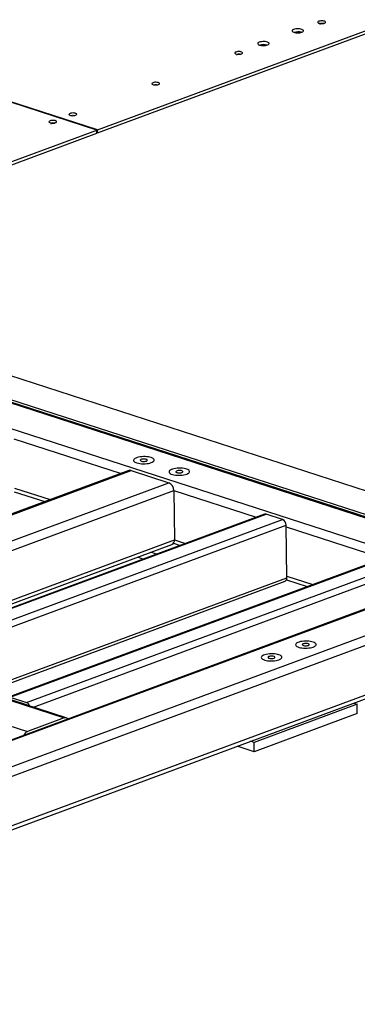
# Model space of a CAD drawing. Header units: millimetres. Extents: x 5 to 589, y 5 to 415.
# Tile 61 of 70: x 538 to 558, y 280 to 340. Entities that reach past the tile are written whole.
import ezdxf

# ---------------------------------------------------------------- set-up
doc = ezdxf.new("R2010")
doc.units = ezdxf.units.MM
doc.layers.add('TRAIT-FORT', color=4, linetype='Continuous', lineweight=25)

msp = doc.modelspace()

# ---------------------------------------------------------------- linework, layer by layer
at = {"layer": 'TRAIT-FORT', "color": 4, "linetype": 'Continuous', "lineweight": 25}
for p, q in [((542.648, 332.831), (573.187, 344.149)), ((542.651, 332.643), (573.19, 343.962)), ((542.614, 332.818), (522.71, 339.263)), ((542.648, 332.831), (522.745, 339.276)), ((490.5, 313.503), (542.614, 332.818)), ((542.616, 332.631), (542.614, 332.818)), ((542.651, 332.643), (542.648, 332.831)), ((490.502, 313.316), (542.616, 332.631)), ((542.651, 332.643), (542.616, 332.655)), ((569.525, 305.868), (524.895, 320.32)), ((524.899, 320.272), (569.264, 305.905)), ((570.836, 307.037), (528.412, 320.775)), ((568.751, 306.265), (526.328, 320.003)), ((524.977, 318.703), (564.74, 305.826)), ((537.575, 314.057), (544.079, 311.951)), ((544.554, 312.127), (521.276, 303.499)), ((521.411, 303.499), (544.688, 312.127)), ((544.688, 312.127), (546.989, 311.382)), ((523.712, 302.754), (546.989, 311.382)), ((524.332, 302.407), (547.282, 310.913)), ((537.591, 310.836), (539.448, 310.234)), ((537.614, 311.056), (539.776, 310.356)), ((547.282, 310.913), (547.321, 307.912)), ((547.282, 310.913), (552.294, 309.29)), ((501.431, 309.776), (540.619, 297.086)), ((540.747, 297.092), (501.559, 309.782)), ((552.785, 309.472), (529.507, 300.845)), ((529.608, 300.845), (552.885, 309.472)), ((553.892, 309.146), (552.885, 309.472)), ((499.207, 308.952), (538.395, 296.262)), ((530.614, 300.519), (553.892, 309.146)), ((531.027, 300.239), (554.111, 308.795)), ((554.153, 305.607), (554.111, 308.795)), ((554.113, 308.701), (560.024, 306.787)), ((528.674, 301.001), (547.321, 307.912)), ((529, 300.895), (547.172, 307.63)), ((547.264, 307.703), (547.663, 307.574)), ((547.321, 307.912), (547.991, 307.695)), ((546.237, 307.045), (545.894, 307.157)), ((560.514, 306.969), (537.237, 298.342)), ((537.337, 298.342), (560.615, 306.969)), ((538.344, 298.016), (561.622, 306.643)), ((545.43, 306.746), (545.087, 306.858)), ((564.74, 305.826), (488.028, 277.395)), ((569.264, 305.905), (490.329, 276.65)), ((538.757, 297.736), (561.841, 306.292)), ((564.476, 305.778), (487.894, 277.395)), ((569.835, 305.54), (490.622, 276.181)), ((535.64, 298.745), (554.153, 305.607)), ((535.885, 298.666), (554.042, 305.395)), ((554.129, 305.48), (555.393, 305.071)), ((554.152, 305.7), (555.721, 305.192)), ((569.874, 302.539), (490.661, 273.181)), ((490.512, 272.899), (569.578, 302.203)), ((537.337, 298.342), (538.344, 298.016)), ((538.346, 297.875), (537.339, 298.201)), ((558.414, 297.915), (552.16, 295.597)), ((558.198, 297.985), (558.414, 297.915)), ((558.421, 297.352), (558.414, 297.915)), ((540.619, 297.086), (538.395, 296.262)), ((558.421, 297.352), (552.168, 295.034)), ((552.16, 295.597), (551.944, 295.667)), ((552.168, 295.034), (551.137, 295.368)), ((552.168, 295.034), (552.16, 295.597))]:
    msp.add_line(p, q, dxfattribs=at)
at = {"layer": 'TRAIT-FORT', "color": 4, "linetype": 'Continuous', "lineweight": 25, "flags": 128}
for points in [[(556.433, 339.321), (556.473, 339.34), (556.495, 339.362), (556.498, 339.385), (556.483, 339.408), (556.45, 339.428), (556.402, 339.443), (556.343, 339.453), (556.277, 339.457), (556.211, 339.454), (556.148, 339.445), (556.095, 339.43), (556.056, 339.411), (556.034, 339.389), (556.03, 339.366), (556.046, 339.343), (556.079, 339.323), (556.127, 339.308), (556.186, 339.298), (556.252, 339.294), (556.318, 339.297), (556.38, 339.306), (556.433, 339.321)], [(555.066, 338.769), (555.113, 338.791), (555.146, 338.816), (555.162, 338.843), (555.161, 338.87), (555.142, 338.896), (555.107, 338.92), (555.057, 338.941), (554.995, 338.956), (554.924, 338.967), (554.847, 338.972), (554.769, 338.97), (554.693, 338.963), (554.623, 338.95), (554.562, 338.932), (554.514, 338.91), (554.482, 338.885), (554.466, 338.858), (554.467, 338.831), (554.486, 338.805), (554.521, 338.781), (554.571, 338.76), (554.633, 338.744), (554.704, 338.734), (554.781, 338.729), (554.859, 338.73), (554.935, 338.738), (555.005, 338.751), (555.066, 338.769)], [(556.378, 339.262), (556.378, 339.263), (556.369, 339.277), (556.344, 339.29), (556.307, 339.297), (556.264, 339.3), (556.221, 339.296), (556.185, 339.287), (556.161, 339.274), (556.153, 339.259), (556.162, 339.245)], [(552.981, 337.996), (553.029, 338.018), (553.062, 338.043), (553.078, 338.07), (553.076, 338.097), (553.058, 338.124), (553.022, 338.148), (552.973, 338.168), (552.91, 338.184), (552.839, 338.194), (552.763, 338.199), (552.684, 338.198), (552.608, 338.19), (552.538, 338.177), (552.478, 338.159), (552.43, 338.137), (552.397, 338.112), (552.381, 338.085), (552.382, 338.058), (552.401, 338.032), (552.436, 338.008), (552.486, 337.988), (552.548, 337.972), (552.619, 337.961), (552.696, 337.956), (552.774, 337.958), (552.851, 337.965), (552.921, 337.978), (552.981, 337.996)], [(551.396, 337.454), (551.435, 337.473), (551.457, 337.495), (551.461, 337.518), (551.445, 337.541), (551.412, 337.56), (551.364, 337.576), (551.305, 337.586), (551.239, 337.59), (551.173, 337.587), (551.111, 337.578), (551.058, 337.563), (551.019, 337.544), (550.996, 337.522), (550.993, 337.498), (551.008, 337.476), (551.041, 337.456), (551.089, 337.441), (551.148, 337.431), (551.214, 337.427), (551.281, 337.43), (551.343, 337.439), (551.396, 337.454)], [(551.341, 337.395), (551.341, 337.395), (551.331, 337.41), (551.306, 337.422), (551.269, 337.43), (551.226, 337.433), (551.183, 337.429), (551.147, 337.42), (551.124, 337.407), (551.116, 337.392), (551.124, 337.378)], [(546.358, 335.587), (546.397, 335.606), (546.419, 335.628), (546.423, 335.651), (546.408, 335.674), (546.375, 335.693), (546.327, 335.709), (546.267, 335.719), (546.202, 335.723), (546.135, 335.72), (546.073, 335.711), (546.02, 335.696), (545.981, 335.677), (545.959, 335.655), (545.955, 335.631), (545.97, 335.609), (546.003, 335.589), (546.051, 335.574), (546.111, 335.563), (546.176, 335.56), (546.243, 335.563), (546.305, 335.572), (546.358, 335.587)], [(540.104, 333.269), (540.143, 333.288), (540.166, 333.31), (540.169, 333.333), (540.154, 333.356), (540.121, 333.376), (540.073, 333.391), (540.014, 333.401), (539.948, 333.405), (539.881, 333.402), (539.819, 333.393), (539.766, 333.378), (539.727, 333.359), (539.705, 333.337), (539.701, 333.314), (539.717, 333.291), (539.75, 333.271), (539.798, 333.256), (539.857, 333.246), (539.923, 333.242), (539.989, 333.245), (540.051, 333.254), (540.104, 333.269)], [(541.32, 333.719), (541.359, 333.739), (541.382, 333.761), (541.385, 333.784), (541.37, 333.806), (541.337, 333.826), (541.289, 333.842), (541.23, 333.852), (541.164, 333.856), (541.097, 333.853), (541.035, 333.844), (540.982, 333.829), (540.943, 333.81), (540.921, 333.787), (540.917, 333.764), (540.933, 333.742), (540.966, 333.722), (541.014, 333.706), (541.073, 333.696), (541.139, 333.693), (541.205, 333.695), (541.267, 333.705), (541.32, 333.719)], [(541.179, 333.698), (541.151, 333.698), (541.126, 333.697)], [(540.049, 333.21), (540.049, 333.211), (540.04, 333.225), (540.015, 333.238), (539.978, 333.245), (539.935, 333.248), (539.892, 333.244), (539.856, 333.235), (539.832, 333.222), (539.824, 333.207), (539.832, 333.193)], [(545.912, 312.605), (545.979, 312.635), (546.031, 312.667), (546.067, 312.702), (546.085, 312.739), (546.086, 312.776), (546.068, 312.812), (546.033, 312.846), (545.982, 312.878), (545.916, 312.906), (545.837, 312.929), (545.747, 312.947), (545.648, 312.96), (545.545, 312.967), (545.439, 312.967), (545.334, 312.962), (545.232, 312.95), (545.137, 312.932), (545.052, 312.91), (544.978, 312.882), (544.919, 312.851), (544.874, 312.817), (544.847, 312.781), (544.838, 312.745), (544.846, 312.708), (544.873, 312.673), (544.916, 312.64), (544.975, 312.61), (545.048, 312.584), (545.133, 312.563), (545.227, 312.547), (545.329, 312.538), (545.434, 312.534), (545.54, 312.537), (545.643, 312.545), (545.742, 312.56), (545.832, 312.58), (545.912, 312.605)], [(545.912, 312.605), (545.979, 312.635), (546.031, 312.667), (546.067, 312.702), (546.085, 312.739), (546.086, 312.776), (546.068, 312.812), (546.033, 312.846), (545.982, 312.878), (545.916, 312.906), (545.837, 312.929), (545.747, 312.947), (545.648, 312.96), (545.545, 312.967), (545.439, 312.967), (545.334, 312.962), (545.232, 312.95), (545.137, 312.932), (545.052, 312.91), (544.978, 312.882), (544.919, 312.851), (544.874, 312.817), (544.847, 312.781), (544.838, 312.745), (544.846, 312.708), (544.873, 312.673), (544.916, 312.64), (544.975, 312.61), (545.048, 312.584), (545.133, 312.563), (545.227, 312.547), (545.329, 312.538), (545.434, 312.534), (545.54, 312.537), (545.643, 312.545), (545.742, 312.56), (545.832, 312.58), (545.912, 312.605)], [(545.616, 312.701), (545.652, 312.72), (545.672, 312.741), (545.674, 312.763), (545.656, 312.784), (545.622, 312.802), (545.573, 312.815), (545.514, 312.823), (545.451, 312.824), (545.389, 312.819), (545.334, 312.808), (545.29, 312.792), (545.261, 312.772), (545.25, 312.75), (545.259, 312.728), (545.285, 312.709), (545.327, 312.693), (545.381, 312.682), (545.443, 312.677), (545.506, 312.679), (545.565, 312.688), (545.616, 312.701)], [(548.069, 311.907), (548.136, 311.936), (548.188, 311.969), (548.224, 312.004), (548.242, 312.04), (548.243, 312.077), (548.225, 312.113), (548.191, 312.147), (548.139, 312.179), (548.073, 312.207), (547.994, 312.231), (547.904, 312.249), (547.805, 312.262), (547.702, 312.268), (547.596, 312.269), (547.491, 312.263), (547.389, 312.251), (547.295, 312.234), (547.209, 312.211), (547.135, 312.184), (547.076, 312.153), (547.032, 312.119), (547.004, 312.083), (546.995, 312.046), (547.004, 312.01), (547.03, 311.974), (547.073, 311.941), (547.132, 311.911), (547.205, 311.885), (547.29, 311.864), (547.385, 311.849), (547.486, 311.839), (547.591, 311.835), (547.697, 311.838), (547.801, 311.847), (547.899, 311.862), (547.99, 311.882), (548.069, 311.907)], [(548.069, 311.907), (548.136, 311.936), (548.188, 311.969), (548.224, 312.004), (548.242, 312.04), (548.243, 312.077), (548.225, 312.113), (548.191, 312.147), (548.139, 312.179), (548.073, 312.207), (547.994, 312.231), (547.904, 312.249), (547.805, 312.262), (547.702, 312.268), (547.596, 312.269), (547.491, 312.263), (547.389, 312.251), (547.295, 312.234), (547.209, 312.211), (547.135, 312.184), (547.076, 312.153), (547.032, 312.119), (547.004, 312.083), (546.995, 312.046), (547.004, 312.01), (547.03, 311.974), (547.073, 311.941), (547.132, 311.911), (547.205, 311.885), (547.29, 311.864), (547.385, 311.849), (547.486, 311.839), (547.591, 311.835), (547.697, 311.838), (547.801, 311.847), (547.899, 311.862), (547.99, 311.882), (548.069, 311.907)], [(547.773, 312.003), (547.81, 312.021), (547.829, 312.042), (547.831, 312.064), (547.813, 312.085), (547.779, 312.103), (547.73, 312.117), (547.671, 312.125), (547.608, 312.126), (547.546, 312.121), (547.491, 312.109), (547.447, 312.093), (547.418, 312.073), (547.408, 312.051), (547.416, 312.03), (547.442, 312.01), (547.484, 311.994), (547.538, 311.983), (547.6, 311.979), (547.663, 311.981), (547.722, 311.989), (547.773, 312.003)], [(555.752, 301.397), (555.819, 301.426), (555.871, 301.459), (555.907, 301.494), (555.925, 301.53), (555.925, 301.567), (555.908, 301.603), (555.873, 301.637), (555.822, 301.669), (555.756, 301.697), (555.676, 301.72), (555.586, 301.739), (555.488, 301.751), (555.384, 301.758), (555.279, 301.759), (555.173, 301.753), (555.072, 301.741), (554.977, 301.724), (554.892, 301.701), (554.818, 301.674), (554.758, 301.643), (554.714, 301.609), (554.687, 301.573), (554.678, 301.536), (554.686, 301.499), (554.712, 301.464), (554.756, 301.431), (554.815, 301.401), (554.888, 301.375), (554.973, 301.354), (555.067, 301.339), (555.168, 301.329), (555.273, 301.325), (555.379, 301.328), (555.483, 301.337), (555.582, 301.351), (555.672, 301.372), (555.752, 301.397)], [(555.752, 301.397), (555.819, 301.426), (555.871, 301.459), (555.907, 301.494), (555.925, 301.53), (555.925, 301.567), (555.908, 301.603), (555.873, 301.637), (555.822, 301.669), (555.756, 301.697), (555.676, 301.72), (555.586, 301.739), (555.488, 301.751), (555.384, 301.758), (555.279, 301.759), (555.173, 301.753), (555.072, 301.741), (554.977, 301.724), (554.892, 301.701), (554.818, 301.674), (554.758, 301.643), (554.714, 301.609), (554.687, 301.573), (554.678, 301.536), (554.686, 301.499), (554.712, 301.464), (554.756, 301.431), (554.815, 301.401), (554.888, 301.375), (554.973, 301.354), (555.067, 301.339), (555.168, 301.329), (555.273, 301.325), (555.379, 301.328), (555.483, 301.337), (555.582, 301.351), (555.672, 301.372), (555.752, 301.397)], [(555.455, 301.493), (555.492, 301.511), (555.512, 301.532), (555.513, 301.554), (555.496, 301.575), (555.461, 301.593), (555.413, 301.607), (555.354, 301.614), (555.291, 301.616), (555.229, 301.611), (555.173, 301.599), (555.129, 301.583), (555.101, 301.563), (555.09, 301.541), (555.098, 301.52), (555.125, 301.5), (555.167, 301.484), (555.221, 301.473), (555.282, 301.469), (555.346, 301.471), (555.405, 301.479), (555.455, 301.493)], [(553.667, 300.624), (553.734, 300.653), (553.786, 300.686), (553.822, 300.721), (553.84, 300.758), (553.841, 300.794), (553.823, 300.83), (553.789, 300.865), (553.737, 300.896), (553.671, 300.924), (553.592, 300.948), (553.502, 300.966), (553.403, 300.979), (553.3, 300.986), (553.194, 300.986), (553.089, 300.98), (552.987, 300.969), (552.893, 300.951), (552.807, 300.928), (552.733, 300.901), (552.674, 300.87), (552.63, 300.836), (552.602, 300.8), (552.593, 300.763), (552.602, 300.727), (552.628, 300.691), (552.671, 300.658), (552.73, 300.628), (552.803, 300.603), (552.888, 300.582), (552.983, 300.566), (553.084, 300.556), (553.189, 300.553), (553.295, 300.555), (553.399, 300.564), (553.497, 300.579), (553.588, 300.599), (553.667, 300.624)], [(553.667, 300.624), (553.734, 300.653), (553.786, 300.686), (553.822, 300.721), (553.84, 300.758), (553.841, 300.794), (553.823, 300.83), (553.789, 300.865), (553.737, 300.896), (553.671, 300.924), (553.592, 300.948), (553.502, 300.966), (553.403, 300.979), (553.3, 300.986), (553.194, 300.986), (553.089, 300.98), (552.987, 300.969), (552.893, 300.951), (552.807, 300.928), (552.733, 300.901), (552.674, 300.87), (552.63, 300.836), (552.602, 300.8), (552.593, 300.763), (552.602, 300.727), (552.628, 300.691), (552.671, 300.658), (552.73, 300.628), (552.803, 300.603), (552.888, 300.582), (552.983, 300.566), (553.084, 300.556), (553.189, 300.553), (553.295, 300.555), (553.399, 300.564), (553.497, 300.579), (553.588, 300.599), (553.667, 300.624)], [(553.371, 300.72), (553.408, 300.738), (553.427, 300.76), (553.429, 300.782), (553.411, 300.802), (553.377, 300.821), (553.328, 300.834), (553.269, 300.842), (553.206, 300.843), (553.144, 300.838), (553.089, 300.827), (553.045, 300.81), (553.016, 300.79), (553.006, 300.769), (553.014, 300.747), (553.04, 300.727), (553.082, 300.711), (553.136, 300.701), (553.198, 300.696), (553.261, 300.698), (553.32, 300.706), (553.371, 300.72)], [(538.377, 297.859), (538.367, 297.866), (538.346, 297.875)]]:
    msp.add_lwpolyline(points, dxfattribs=at)
at = {"layer": 'TRAIT-FORT', "color": 4, "linetype": 'Continuous', "lineweight": 25}
for centre, radius, start, end in [((554.826, 337.909), 0.876, 76.05067, 105.45013), ((552.742, 337.137), 0.876, 76.05067, 105.45013), ((546.194, 335.264), 0.302, 81.12121, 100.37962), ((544.621, 311.938), 0.2, 70.47966, 109.56297), ((546.776, 310.923), 0.506, 358.9045, 65.08356), ((552.835, 309.331), 0.15, 70.47966, 109.56297), ((553.732, 308.802), 0.379, 358.9045, 65.08356), ((547.048, 307.876), 0.276, 296.89246, 7.51914), ((553.948, 305.58), 0.207, 296.89246, 7.51914), ((538.211, 297.701), 0.342, 18.18429, 67.02175), ((540.689, 296.914), 0.186, 34.44217, 112.19903), ((538.578, 295.868), 0.435, 114.91726, 158.02939)]:
    msp.add_arc(centre, radius, start, end, dxfattribs=at)

doc.saveas('drawing.dxf')
